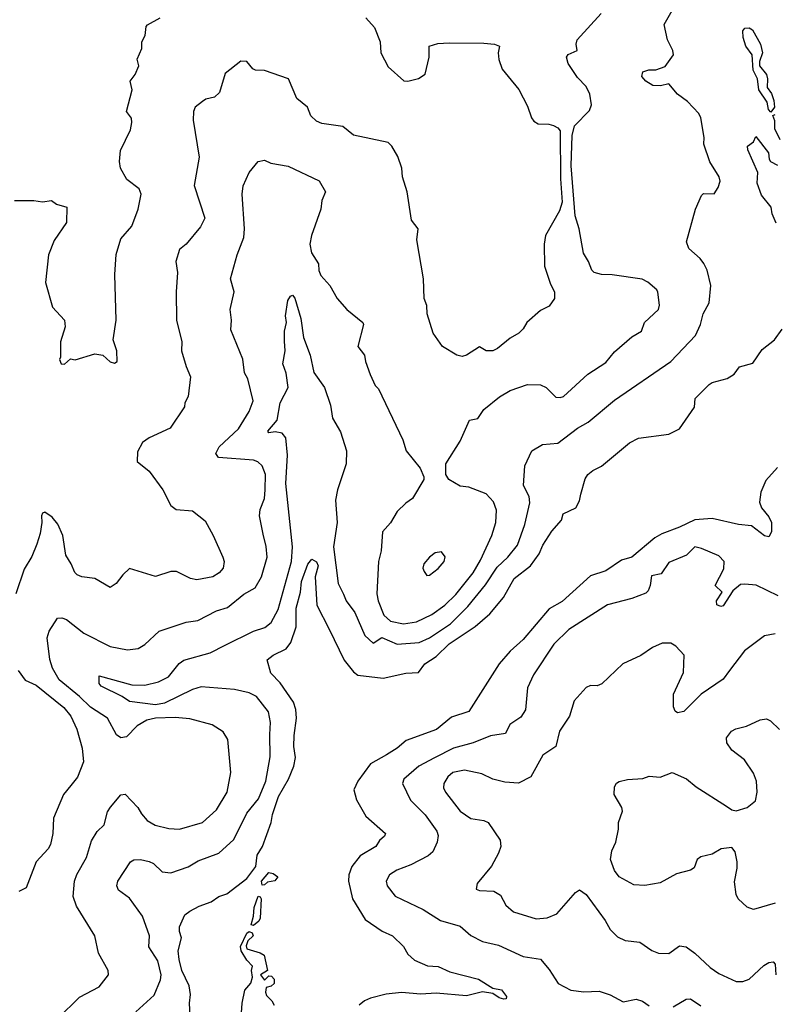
# Model space of a CAD drawing. Extents: x 1268547 to 1425625, y 515768 to 616754.
# Tile 194 of 256: x 1341920 to 1345395, y 535150 to 539677. Entities that reach past the tile are written whole.
import ezdxf

# ---------------------------------------------------------------- set-up
doc = ezdxf.new("R2010")
doc.units = 0

msp = doc.modelspace()

# ---------------------------------------------------------------- linework, layer by layer
at = {"layer": '0CON10XD'}
for points in [[(1342453.1, 535115), (1342538.5, 535191.5), (1342567.9, 535262.1), (1342570.4, 535285), (1342555, 535349.2), (1342514, 535414), (1342516.4, 535465), (1342484.7, 535554.7), (1342425, 535637.5), (1342374.2, 535675), (1342367.1, 535695), (1342370.8, 535715), (1342430, 535805), (1342445, 535814.3), (1342475, 535816.1), (1342515, 535806.8), (1342535, 535796.4), (1342575, 535758.9), (1342615, 535754.4), (1342695, 535782.2), (1342741.1, 535808.9), (1342835, 535844.5), (1342905, 535906.9), (1342965, 536027.8), (1343017.3, 536095), (1343051.2, 536175), (1343071.9, 536288.1), (1343070.1, 536389.9), (1343073.8, 536445), (1343064.5, 536495), (1343008.9, 536565), (1342975, 536582.1), (1342907.7, 536597.7), (1342755, 536608.7), (1342715, 536597.5), (1342585.6, 536534.4), (1342545, 536526.2), (1342425, 536541.6), (1342391.2, 536565), (1342295, 536613.1), (1342285.7, 536625), (1342285, 536660), (1342435, 536618.1), (1342495, 536617.1), (1342557.3, 536632.7), (1342603.5, 536655), (1342653.6, 536716.4), (1342675, 536732.3), (1342795.6, 536765), (1342865, 536800.5), (1342995, 536864.6), (1343047.7, 536882.3), (1343075.5, 536905), (1343107.8, 536965), (1343169.3, 537185), (1343173.6, 537253.6), (1343144.1, 537545), (1343151.9, 537675), (1343143.9, 537755), (1343126.4, 537776.4), (1343095, 537782.5), (1343065, 537777.5), (1343061.5, 537785), (1343104.6, 537835), (1343117.1, 537915), (1343153.8, 537985), (1343145, 538052), (1343130.4, 538095), (1343140, 538155), (1343138.2, 538198.2), (1343138.2, 538245), (1343147.2, 538285), (1343142.8, 538315), (1343152.3, 538385), (1343165, 538405.8), (1343175, 538410.8), (1343185, 538396.9), (1343212.5, 538302.5), (1343225.5, 538215), (1343255.6, 538135), (1343272.7, 538055), (1343321.1, 537985), (1343348.7, 537905), (1343358.5, 537845), (1343395, 537782), (1343423.1, 537695), (1343420.7, 537635), (1343381.2, 537515), (1343372, 537468), (1343380.4, 537365), (1343363.4, 537253.4), (1343384.5, 537085), (1343408.2, 537035), (1343421.8, 537005), (1343460.5, 536950.5), (1343507.5, 536845), (1343545, 536810), (1343585, 536835.6), (1343655, 536804.8), (1343757, 536813), (1343805, 536834.2), (1343901, 536899), (1343981.3, 536978.7), (1344062.2, 537077.8), (1344115, 537159.3), (1344165.3, 537205), (1344208.7, 537261.3), (1344243.5, 537355), (1344266.2, 537455), (1344263.6, 537485), (1344237.2, 537535), (1344242.5, 537625), (1344274.5, 537695), (1344324, 537724), (1344395, 537729.4), (1344485, 537799.4), (1344534.1, 537825.9), (1344655, 537926.7), (1344915, 538104.5), (1345028.5, 538225), (1345051.1, 538275), (1345063.5, 538325), (1345090.5, 538375), (1345097.8, 538455), (1345080.9, 538525), (1345066.1, 538556.1), (1345048.9, 538578.9), (1344996.7, 538625), (1344986.1, 538656.1), (1345028, 538805), (1345055, 538868.8), (1345065, 538878), (1345113.9, 538876.1), (1345132, 538905), (1345140.8, 538935), (1345137.1, 538955), (1345093.4, 539023.4), (1345066.2, 539105), (1345067.2, 539135), (1345052.5, 539225), (1345043.3, 539245), (1344991.2, 539301.2), (1344944.6, 539335), (1344905, 539382.5), (1344866.4, 539373.6), (1344831.2, 539375), (1344798.8, 539395), (1344781.2, 539415), (1344785, 539436.7), (1344813.9, 539446.1), (1344845, 539446.7), (1344888.3, 539461.7), (1344926.7, 539515), (1344924.2, 539535), (1344899.5, 539585), (1344884.2, 539655), (1344945, 539762.5)], [(1343511.2, 539685), (1343551.7, 539641.7), (1343577.5, 539575), (1343580, 539525), (1343615, 539460), (1343686.1, 539396.1), (1343705, 539393.8), (1343754.1, 539405.9), (1343785, 539426), (1343802.9, 539505), (1343803.3, 539555), (1343842.8, 539567.2), (1343895, 539570.6), (1344055, 539568.9), (1344103.3, 539565), (1344126.7, 539555), (1344120, 539525), (1344123.6, 539493.6), (1344139.3, 539449.3), (1344166.7, 539415), (1344216.1, 539356.1), (1344255, 539280), (1344273.3, 539225), (1344285, 539210), (1344305, 539197.5), (1344353, 539197), (1344375, 539190), (1344395, 539180), (1344405.3, 539165.3), (1344406.6, 538945), (1344415, 538837.5), (1344402.1, 538797.9), (1344337.5, 538685), (1344331.2, 538645), (1344333.6, 538543.6), (1344360.9, 538460.9), (1344380, 538425), (1344380, 538395), (1344355, 538360), (1344315, 538339.2), (1344252, 538285), (1344235.7, 538255), (1344215.6, 538235), (1344175, 538213.1), (1344117.5, 538165), (1344096.2, 538155), (1344065, 538154.4), (1344035, 538172.9), (1343975, 538134.3), (1343955, 538128.6), (1343930, 538135), (1343863.8, 538175), (1343821.4, 538235), (1343794.4, 538325), (1343792.9, 538362.9), (1343779.2, 538395), (1343777.1, 538485), (1343746, 538665), (1343752, 538715), (1343721.9, 538755), (1343702.5, 538885), (1343680, 538955), (1343676.7, 538995), (1343658.6, 539048.6), (1343631.2, 539095), (1343615, 539112.5), (1343455, 539146.2), (1343405.7, 539185.7), (1343309.7, 539199.7), (1343285, 539210.8), (1343258.6, 539235), (1343243.8, 539275), (1343194, 539315), (1343156, 539405), (1343045, 539443.3), (1343004.7, 539444.7), (1342991.5, 539451.5), (1342965, 539484.5), (1342936.6, 539486.6), (1342865, 539430), (1342838.5, 539341.5), (1342815, 539321.4), (1342775, 539310.8), (1342759.7, 539300.3), (1342726.2, 539275), (1342719.4, 539255), (1342718.1, 539215), (1342745.4, 539045), (1342721.5, 538915), (1342771.2, 538765), (1342750.8, 538725), (1342685.8, 538645), (1342655, 538620), (1342637.8, 538565), (1342645.6, 538514.4), (1342638.6, 538425), (1342640.6, 538295), (1342665.6, 538195), (1342664.3, 538155), (1342685, 538082.5), (1342705.7, 538035), (1342694.2, 537945), (1342679.2, 537915), (1342677, 537897), (1342611.2, 537798.8), (1342515, 537753.8), (1342485, 537733.3), (1342460.7, 537689.3), (1342460, 537645), (1342515, 537600.8), (1342577.5, 537515), (1342615, 537443.3), (1342640, 537425), (1342715, 537419.2), (1342772.2, 537372.2), (1342810, 537305), (1342854.2, 537205), (1342860.8, 537185), (1342856, 537155), (1342837, 537133), (1342808, 537115), (1342735, 537101.1), (1342705, 537107.1), (1342640.3, 537140.3), (1342615, 537140), (1342545, 537116.9), (1342425, 537153.8), (1342393.8, 537125), (1342363.8, 537085), (1342335, 537066), (1342265, 537108), (1342205.6, 537115.6), (1342183.8, 537125), (1342172.9, 537135), (1342156.9, 537175), (1342131.1, 537215), (1342117.8, 537305), (1342095, 537356.7), (1342069.3, 537389.3), (1342035, 537412.5), (1342025, 537407.5), (1342020, 537395), (1342022, 537365), (1342014.5, 537315), (1341998.5, 537265), (1341975, 537209.2), (1341940.2, 537149.8), (1341902.5, 537037.5)], [(1342094.3, 535085), (1342195, 535181.9), (1342285, 535230), (1342327.5, 535285), (1342326, 535305), (1342281.9, 535385), (1342265.6, 535465), (1342180.3, 535600.3), (1342166.1, 535645), (1342172.1, 535715), (1342183.2, 535746.8), (1342227.5, 535825), (1342249.5, 535900.5), (1342275.8, 535944.2), (1342308.4, 535975), (1342323.5, 536035), (1342336.7, 536056.7), (1342385, 536112.5), (1342405, 536115.8), (1342463.1, 536055), (1342479.4, 536025), (1342505.4, 535995.4), (1342543.3, 535973.3), (1342605, 535958.5), (1342655, 535955.5), (1342760.8, 535985), (1342825, 536044.2), (1342874.5, 536125), (1342890, 536215), (1342876.8, 536366.8), (1342855, 536402.5), (1342804.6, 536434.6), (1342702.2, 536462.2), (1342635, 536468.7), (1342545, 536465.8), (1342505, 536455.3), (1342459.6, 536430.4), (1342410.7, 536379.3), (1342385, 536374.3), (1342365, 536389.2), (1342323.5, 536465), (1342245.4, 536515.4), (1342194.9, 536564.9), (1342101.6, 536641.6), (1342070.3, 536695), (1342057.5, 536735), (1342045.4, 536834.6), (1342055.6, 536865), (1342094, 536925), (1342113, 536927), (1342135, 536918.2), (1342215, 536855.4), (1342335, 536794.5), (1342415, 536779.6), (1342465, 536785.6), (1342495, 536804.4), (1342561.2, 536865), (1342685, 536906.9), (1342738.8, 536915), (1342825, 536959.4), (1342875, 536974.4), (1342951.1, 537035), (1343003.3, 537065), (1343032.1, 537115), (1343058, 537205), (1343053.8, 537255), (1343038.9, 537311.1), (1343023.1, 537395), (1343026.2, 537425), (1343045.4, 537475), (1343049.2, 537515), (1343049.6, 537585), (1343035.5, 537625), (1343015, 537644.4), (1342995, 537651.8), (1342834.5, 537664.5), (1342821.9, 537681.9), (1342836.4, 537713.6), (1342926.2, 537795), (1342975.4, 537875), (1342993.3, 537925), (1342969.4, 538025), (1342953.3, 538053.3), (1342945.3, 538115.3), (1342890.2, 538250.2), (1342893.3, 538295), (1342888.1, 538345), (1342905.8, 538425), (1342889.5, 538485), (1342920, 538595), (1342950.7, 538675), (1342954, 538715), (1342943.1, 538875), (1342947, 538913), (1342975, 538973.8), (1343016.2, 539025), (1343045, 539030.6), (1343075, 539017.5), (1343155, 539003.3), (1343296.5, 538936.5), (1343325.7, 538885), (1343309.4, 538845), (1343304.5, 538805), (1343261.8, 538685), (1343254.5, 538645), (1343261.5, 538605), (1343294.2, 538555), (1343295.8, 538524.2), (1343305, 538500), (1343345.4, 538455.4), (1343379.2, 538395), (1343424.6, 538344.6), (1343497.5, 538285), (1343500.6, 538275), (1343475.6, 538175), (1343506, 538135), (1343510, 538105), (1343531.2, 538045), (1343554.3, 537994.3), (1343569.2, 537979.2), (1343682, 537745), (1343697.5, 537695), (1343762, 537615), (1343778.8, 537575), (1343777.7, 537562.3), (1343725.8, 537475), (1343695, 537454.3), (1343656, 537415), (1343625, 537363.3), (1343587.7, 537322.3), (1343582.2, 537235), (1343570, 537185), (1343562.7, 537037.3), (1343568.4, 537005), (1343595, 536939.1), (1343625, 536910.7), (1343685, 536899.2), (1343745, 536908.8), (1343815, 536941.9), (1343875, 536984.7), (1343925, 537034.1), (1344005, 537133.9), (1344038.4, 537191.6), (1344090.4, 537305), (1344110, 537365), (1344112, 537422), (1344099.4, 537459.4), (1344065, 537496.9), (1343985, 537527.5), (1343945, 537532.5), (1343892.7, 537562.7), (1343880, 537585), (1343880, 537635), (1343945, 537738.8), (1343988.8, 537835), (1344027.3, 537842.7), (1344053.8, 537885), (1344126.8, 537943.2), (1344175, 537972), (1344255, 537999.2), (1344315, 537997.5), (1344341.2, 537985), (1344385, 537942), (1344405, 537939.2), (1344421.2, 537945), (1344532.4, 538047.6), (1344615, 538100), (1344655, 538149.2), (1344735, 538218), (1344780, 538245), (1344793.8, 538285), (1344857.5, 538345), (1344862.2, 538365), (1344854.2, 538424.2), (1344850, 538435), (1344809.4, 538469.4), (1344783.3, 538483.3), (1344643.9, 538503.9), (1344595, 538505.2), (1344562.5, 538515), (1344550.5, 538525), (1344536.4, 538565), (1344513.2, 538603.2), (1344492.8, 538715), (1344473.8, 538775), (1344456.6, 539005), (1344460.4, 539145), (1344470.9, 539189.1), (1344540, 539260), (1344549.5, 539285), (1344542.1, 539335), (1344525, 539370), (1344485, 539410.8), (1344442.2, 539475), (1344435.3, 539504.7), (1344442.5, 539517.5), (1344483.3, 539535), (1344478.8, 539565), (1344483.3, 539585), (1344594, 539706)], [(1342125, 538093.3), (1342153, 538117), (1342175, 538112.5), (1342265, 538140.8), (1342302.5, 538135), (1342335, 538103.3), (1342355, 538097.5), (1342367.5, 538105), (1342366.7, 538155), (1342350, 538205), (1342364.1, 538295.9), (1342357.9, 538505), (1342363, 538597), (1342385, 538668.8), (1342435, 538728), (1342464.4, 538805), (1342478.1, 538875), (1342468.7, 538898.7), (1342412.7, 538942.7), (1342383.8, 538995), (1342378.8, 539025), (1342384, 539075), (1342429.4, 539170.6), (1342436, 539205), (1342433.6, 539223.6), (1342411.2, 539255), (1342437.5, 539355), (1342427.5, 539395), (1342451.2, 539425), (1342468, 539465), (1342460, 539495), (1342481.2, 539545), (1342481.2, 539575), (1342496.7, 539605), (1342501.2, 539645), (1342507.3, 539652.7), (1342565, 539686.2)], [(1345375, 539252), (1345363.3, 539263.3), (1345358.1, 539298.1), (1345318.9, 539355), (1345312.5, 539405), (1345293.8, 539445), (1345288.5, 539515), (1345260, 539555), (1345246.9, 539595), (1345245.6, 539625), (1345255, 539638.6), (1345275, 539640), (1345290.6, 539630.6), (1345327.3, 539565), (1345335.5, 539524.5), (1345321.8, 539485), (1345322.3, 539465), (1345354.4, 539425), (1345359.5, 539405), (1345357.5, 539365), (1345378, 539338), (1345388.6, 539305), (1345391.4, 539275), (1345375, 539252)], [(1345417.5, 539125), (1345392.2, 539175), (1345392.5, 539212.5), (1345384.1, 539235.9), (1345395, 539241.2)], [(1345399.3, 538740.7), (1345380, 538785), (1345375.5, 538815.5), (1345330.7, 538870.7), (1345311.9, 538925), (1345314.3, 538975), (1345268.3, 539078.3), (1345267.5, 539095), (1345293.9, 539116.1), (1345305, 539140), (1345363.8, 539065), (1345366.7, 539035), (1345373.3, 539025), (1345405, 539007.5)], [(1341895, 538845.8), (1341985, 538846), (1342025, 538840), (1342065.9, 538845.9), (1342088.8, 538828.8), (1342136.7, 538815), (1342134.2, 538745), (1342078.6, 538661.4), (1342051.4, 538595), (1342038.8, 538468.8), (1342070.8, 538355), (1342126, 538295), (1342129.2, 538265), (1342106.7, 538195), (1342107.5, 538125), (1342102.5, 538115), (1342110, 538095), (1342125, 538093.3)], [(1343081.9, 536021.9), (1343110.2, 536105), (1343155.7, 536184.3), (1343180.6, 536245), (1343187.6, 536285), (1343180.3, 536335), (1343181.6, 536385), (1343193.2, 536465), (1343189.4, 536505), (1343178.2, 536538.2), (1343117.4, 536627.4), (1343075, 536672.5), (1343057.1, 536732.9), (1343085.2, 536754.8), (1343145.7, 536784.3), (1343167.4, 536812.6), (1343191.9, 536885), (1343191.5, 536971.5), (1343211.7, 537045), (1343216.3, 537093.7), (1343245, 537173.1), (1343263.9, 537196.1), (1343285, 537184.4), (1343291.9, 537165), (1343278.4, 537115), (1343286.3, 536985), (1343343.1, 536875), (1343412.5, 536732.5), (1343455, 536678.6), (1343475, 536662.9), (1343591.1, 536648.9), (1343695, 536671.5), (1343754.5, 536675.5), (1343783.5, 536715), (1343835, 536748.1), (1343895, 536806.5), (1344015, 536886.2), (1344082, 536945), (1344145, 537019.6), (1344193.3, 537106.7), (1344269.5, 537165), (1344309.6, 537220.4), (1344325, 537261.2), (1344367.5, 537325), (1344411.2, 537375), (1344418.8, 537405), (1344477.6, 537432.4), (1344494.5, 537465), (1344500, 537495), (1344521.2, 537565), (1344533.3, 537585), (1344555, 537604.2), (1344595.5, 537624.5), (1344725, 537731.1), (1344765, 537753.1), (1344905, 537771.1), (1344954.3, 537795.7), (1345024, 537895), (1345026.7, 537935), (1345090.3, 537999.7), (1345105, 538009.2), (1345173.6, 538026.4), (1345205, 538047.5), (1345229.8, 538080.2), (1345292.1, 538097.9), (1345335, 538160.8), (1345392, 538205), (1345426.1, 538253.9)], [(1345405, 537618.5), (1345351.6, 537558.4), (1345328.5, 537505), (1345321.7, 537458.3), (1345332.2, 537432.2), (1345365, 537391.1), (1345377.6, 537365), (1345377.7, 537322.3), (1345365, 537299.2), (1345345, 537303.5), (1345285, 537349.2), (1345226.1, 537356.1), (1345105, 537383.1), (1345025, 537377.8), (1344955, 537342.9), (1344873.2, 537313.2), (1344840.9, 537295), (1344734.7, 537205), (1344687.9, 537192.1), (1344615, 537142.9), (1344545, 537120), (1344415, 537001.8), (1344355, 536968), (1344235, 536826.9), (1344175, 536773.8), (1344124.8, 536715.2), (1343985, 536495.6), (1343905, 536470), (1343837.2, 536412.8), (1343696.7, 536363.3), (1343655, 536326.6), (1343606.7, 536296.7), (1343533, 536255), (1343475.3, 536175), (1343456.2, 536135), (1343469.1, 536089.1), (1343511.4, 536015), (1343602, 535935), (1343597.9, 535922.1), (1343575, 535902), (1343556.9, 535875), (1343485, 535832.1), (1343447.4, 535782.6), (1343433.2, 535745), (1343431.8, 535715), (1343449.6, 535635), (1343509.3, 535539.3), (1343586.3, 535486.3), (1343635, 535464.3), (1343685, 535415.6), (1343705, 535379.4), (1343735, 535351.8), (1343795, 535326.9), (1343845, 535322.7), (1343898.7, 535298.7), (1344030, 535265), (1344095, 535223.3), (1344135, 535215.8), (1344158, 535185), (1344156.7, 535175), (1344146.7, 535173.3), (1344125, 535178.6), (1344095, 535198.8), (1344047.5, 535207.5), (1343975, 535187.9), (1343835, 535200.1), (1343765, 535196.7), (1343675, 535203.1), (1343605, 535195.9), (1343532.4, 535177.6), (1343505, 535166.2), (1343481.5, 535145)], [(1345407.9, 537027.9), (1345307.4, 537077.4), (1345255, 537081.9), (1345235, 537080.6), (1345199.1, 537050.9), (1345155, 536982), (1345145, 536979.2), (1345125.7, 536985.7), (1345123.8, 537005), (1345150.6, 537045), (1345117.8, 537075), (1345157.7, 537152.3), (1345160, 537185), (1345135, 537211.2), (1345055, 537245.4), (1345025, 537253.8), (1344986, 537214), (1344905, 537181.4), (1344870.5, 537129.5), (1344825, 537120), (1344820, 537075), (1344810, 537050), (1344799.7, 537040.3), (1344735, 537016.2), (1344623.7, 536986.3), (1344445, 536873.1), (1344376.7, 536805), (1344282.9, 536665), (1344255.6, 536605), (1344246.4, 536503.6), (1344225, 536470.6), (1344173.3, 536436.7), (1344154.7, 536395.3), (1344085, 536383.9), (1344005, 536351.5), (1343915, 536327.9), (1343827.3, 536282.7), (1343755, 536244.3), (1343686.2, 536185), (1343680.8, 536165), (1343717.7, 536087.7), (1343785, 536020.5), (1343837.8, 535945), (1343844.4, 535925), (1343840, 535895), (1343819.4, 535850.6), (1343798.5, 535831.5), (1343719, 535791), (1343653.6, 535766.4), (1343620.8, 535745), (1343605.9, 535715.9), (1343610, 535695), (1343646.9, 535646.9), (1343774.7, 535584.7), (1343855, 535535.5), (1343945, 535508.6), (1343995, 535465.8), (1344048.9, 535438.9), (1344122, 535422), (1344235, 535368.8), (1344315, 535357.5), (1344355, 535310), (1344395.6, 535245.6), (1344454.6, 535214.6), (1344515, 535206.5), (1344585, 535210.5), (1344635, 535192.7), (1344695, 535161.2), (1344755, 535173.3), (1344783.5, 535163.5), (1344815, 535142.5)], [(1343791.7, 537121.7), (1343805, 537122.5), (1343845, 537154), (1343872, 537185), (1343876.9, 537206.9), (1343860, 537230), (1343831.2, 537225), (1343803.8, 537205), (1343778.8, 537175), (1343773.8, 537155), (1343779.3, 537139.3), (1343791.7, 537121.7)], [(1345395, 536852.5), (1345345, 536843.8), (1345252.9, 536775), (1345184.5, 536685), (1345154.8, 536645.2), (1345054.2, 536575.8), (1344975, 536496), (1344945, 536490), (1344935, 536497.5), (1344927.1, 536517.1), (1344926.8, 536575), (1344972.1, 536675), (1344975.5, 536755.5), (1344937, 536797), (1344915, 536809.4), (1344875, 536810), (1344829.4, 536790.6), (1344776.9, 536753.1), (1344693.8, 536715), (1344597.4, 536622.6), (1344575, 536614.4), (1344544.5, 536615.5), (1344525, 536606), (1344470.6, 536545), (1344448.6, 536475), (1344402.9, 536405), (1344385.8, 536335), (1344325.6, 536295), (1344270, 536195), (1344214.3, 536165.7), (1344151.7, 536171.7), (1344095, 536185.5), (1344045, 536210), (1343965, 536225.4), (1343911.1, 536215), (1343888.5, 536195), (1343870.8, 536165), (1343869.2, 536145), (1343877.5, 536125), (1343945, 536037.8), (1343995, 536004.6), (1344055, 535995.4), (1344074.2, 535985), (1344129.4, 535905), (1344132, 535875), (1344121.4, 535845), (1344090, 535785), (1344023.8, 535705), (1344018.8, 535678.8), (1344035, 535672.2), (1344100.2, 535670.2), (1344131.2, 535651.2), (1344155.8, 535605), (1344190.8, 535575), (1344295, 535542.1), (1344345, 535547.5), (1344390, 535565), (1344476.1, 535663.9), (1344495, 535676.2), (1344525, 535654.2), (1344611.9, 535535), (1344635, 535494), (1344669.1, 535459.1), (1344705, 535442.5), (1344772.5, 535435), (1344827.3, 535397.3), (1344857.5, 535385), (1344905, 535382.9), (1344955, 535417.8), (1344985, 535413.5), (1345025.2, 535385.3), (1345095, 535318.1), (1345135, 535291.5), (1345215, 535254.2), (1345245, 535254.2), (1345275, 535265.8), (1345342, 535328), (1345365, 535342.5), (1345385.5, 535345.5), (1345393.6, 535333.6), (1345397.3, 535285)], [(1341912.2, 536685), (1341945, 536640.6), (1341995, 536616.5), (1342122.7, 536515), (1342155.4, 536475), (1342181.8, 536415), (1342207.1, 536327.1), (1342212.5, 536265), (1342185, 536194.2), (1342154.2, 536155), (1342121.1, 536115), (1342074.5, 536005), (1342071.4, 535935), (1342060.6, 535885), (1342050.8, 535865), (1341995.5, 535804.5), (1341950, 535685), (1341915, 535667.5)], [(1345395, 535614.2), (1345295, 535586), (1345265, 535596.2), (1345223.8, 535635), (1345214.2, 535655), (1345207.3, 535712.7), (1345219.4, 535775), (1345219.2, 535805), (1345210.5, 535850.5), (1345195, 535871.2), (1345145.8, 535864.2), (1345105, 535839.2), (1345053.1, 535826.9), (1345036.2, 535815), (1345022.3, 535777.7), (1345005, 535766.2), (1344941.2, 535748.8), (1344865, 535708.8), (1344795, 535695.6), (1344745, 535698.9), (1344677.1, 535735), (1344655.6, 535765), (1344637.1, 535815), (1344642.5, 535855), (1344661.2, 535895), (1344674.5, 535955), (1344674.4, 535985.6), (1344691.7, 536038.3), (1344688.8, 536055), (1344653.3, 536115), (1344655, 536150), (1344664, 536166), (1344676.4, 536173.6), (1344715, 536183.8), (1344785, 536188), (1344815, 536199.2), (1344865.9, 536194.1), (1344920, 536215), (1344986.6, 536186.6), (1345030.2, 536150.2), (1345170.5, 536060.5), (1345195, 536044.2), (1345215, 536039.2), (1345265.6, 536054.4), (1345303.8, 536085), (1345311.2, 536125), (1345308, 536175), (1345295, 536212.5), (1345253.9, 536273.9), (1345195, 536317.5), (1345172.3, 536352.3), (1345171.2, 536375), (1345193.8, 536405), (1345213.2, 536416.8), (1345261.7, 536428.3), (1345325, 536457.5), (1345355, 536462.5), (1345373, 536453), (1345415, 536412.5)], [(1342703.1, 535095), (1342700.8, 535155), (1342705.9, 535195), (1342699.6, 535235), (1342665, 535304.3), (1342652.9, 535355), (1342648.4, 535395), (1342664.5, 535454.5), (1342654.4, 535485), (1342654.5, 535505.5), (1342679.4, 535560.6), (1342701.8, 535578.2), (1342745, 535601.1), (1342799.8, 535620.2), (1342835, 535645.6), (1342872.8, 535657.2), (1342965, 535728.2), (1343005, 535782.5), (1343012.6, 535835), (1343036.5, 535875), (1343076.5, 535985), (1343081.9, 536021.9)], [(1343035, 535697.3), (1343031.1, 535715), (1343065, 535755.8), (1343085, 535750.6), (1343106.2, 535735), (1343093.4, 535716.6), (1343058.8, 535711.2), (1343045, 535699.6), (1343035, 535697.3)], [(1342995, 535512.1), (1342984, 535515), (1342995.3, 535554.7), (1342998, 535595), (1343016.2, 535646.2), (1343025, 535644.2), (1343029.6, 535635), (1343025.4, 535545), (1343018.8, 535531.2), (1342995, 535512.1)], [(1342940.4, 535109.6), (1342942.5, 535155), (1342955.2, 535215), (1342982.6, 535247.4), (1342990, 535275), (1342985.7, 535304.3), (1342990.5, 535325), (1342965, 535352.1), (1342938.7, 535395), (1342935.9, 535415), (1342964.1, 535475.9), (1342975, 535484.7), (1342988.7, 535478.7), (1342993.4, 535465), (1342969, 535441), (1342961.5, 535418.5), (1342963.9, 535405), (1343026.2, 535386.2), (1343044.3, 535375), (1343060, 535305), (1343027.5, 535285), (1343045, 535260), (1343065, 535280), (1343078.3, 535278.3), (1343090, 535265), (1343090, 535245), (1343077, 535233), (1343053, 535227), (1343050, 535205), (1343055, 535190), (1343080, 535165), (1343090, 535145)], [(1344925, 535138.6), (1344985, 535172.9), (1345005, 535174.4), (1345052.7, 535142.7)]]:
    msp.add_lwpolyline(points, dxfattribs=at)

doc.saveas('drawing.dxf')
